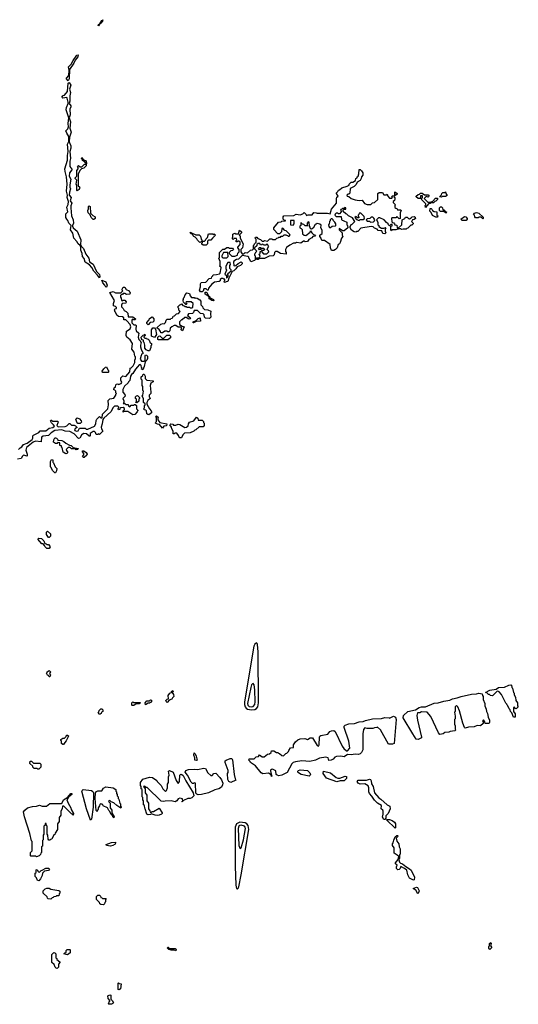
# Model space of a CAD drawing. Extents: x 2708302 to 2968450, y 494490 to 722710.
# Tile 57 of 256: x 2758845 to 2765100, y 663900 to 676258. Entities that reach past the tile are written whole.
import ezdxf

# ---------------------------------------------------------------- set-up
doc = ezdxf.new("R2010")
doc.units = 0

msp = doc.modelspace()

# ---------------------------------------------------------------- linework, layer by layer
at = {"layer": '0CON20XD'}
for points in [[(2759835, 676182), (2759830, 676185), (2759835, 676197), (2759852, 676208), (2759875, 676250), (2759888, 676258), (2759885, 676238), (2759865, 676214), (2759857, 676213), (2759855, 676204), (2759847, 676203), (2759835, 676182)], [(2759455, 675490), (2759434, 675515), (2759434, 675525), (2759462, 675558), (2759464, 675624), (2759456, 675665), (2759490, 675700), (2759515, 675746), (2759564, 675815), (2759579, 675819), (2759575, 675794), (2759540, 675750), (2759525, 675714), (2759468, 675635), (2759466, 675515), (2759455, 675490)], [(2759845, 673020), (2759823, 673053), (2759775, 673102), (2759750, 673150), (2759720, 673180), (2759667, 673215), (2759652, 673262), (2759633, 673285), (2759630, 673325), (2759614, 673365), (2759612, 673405), (2759603, 673423), (2759577, 673447), (2759564, 673474), (2759524, 673515), (2759510, 673580), (2759481, 673621), (2759493, 673675), (2759463, 673705), (2759450, 673740), (2759435, 673753), (2759424, 673775), (2759425, 673820), (2759448, 673845), (2759438, 673905), (2759452, 673938), (2759457, 673977), (2759440, 674025), (2759444, 674055), (2759431, 674105), (2759441, 674195), (2759434, 674284), (2759414, 674354), (2759413, 674385), (2759444, 674495), (2759444, 674555), (2759454, 674605), (2759443, 674695), (2759462, 674728), (2759463, 674745), (2759462, 674792), (2759435, 674832), (2759423, 674865), (2759451, 674889), (2759458, 674915), (2759454, 674955), (2759460, 675025), (2759430, 675125), (2759434, 675155), (2759453, 675205), (2759453, 675225), (2759442, 675272), (2759435, 675280), (2759386, 675274), (2759372, 675285), (2759390, 675305), (2759408, 675312), (2759443, 675357), (2759455, 675460), (2759465, 675470), (2759487, 675435), (2759468, 675385), (2759484, 675345), (2759476, 675304), (2759476, 675236), (2759467, 675205), (2759485, 675178), (2759486, 675166), (2759476, 675135), (2759478, 675065), (2759466, 675025), (2759481, 674975), (2759476, 674895), (2759493, 674845), (2759468, 674782), (2759467, 674725), (2759486, 674676), (2759488, 674645), (2759473, 674605), (2759481, 674515), (2759476, 674484), (2759476, 674416), (2759485, 674398), (2759500, 674385), (2759500, 674375), (2759472, 674338), (2759466, 674295), (2759488, 674255), (2759476, 674184), (2759476, 674156), (2759483, 674135), (2759468, 674095), (2759466, 674056), (2759493, 674025), (2759478, 673985), (2759498, 673955), (2759486, 673924), (2759486, 673895), (2759496, 673795), (2759514, 673745), (2759521, 673705), (2759507, 673675), (2759509, 673665), (2759517, 673647), (2759566, 673605), (2759611, 673495), (2759608, 673435), (2759620, 673410), (2759646, 673386), (2759676, 673316), (2759712, 673265), (2759721, 673221), (2759765, 673188), (2759808, 673098), (2759845, 673060), (2759850, 673035), (2759845, 673020)], [(2759565, 674110), (2759560, 674115), (2759562, 674182), (2759554, 674196), (2759560, 674245), (2759540, 674265), (2759540, 674275), (2759560, 674295), (2759560, 674365), (2759580, 674385), (2759580, 674405), (2759570, 674415), (2759585, 674430), (2759602, 674412), (2759625, 674410), (2759655, 674440), (2759670, 674445), (2759668, 674468), (2759632, 674492), (2759628, 674508), (2759620, 674515), (2759625, 674530), (2759638, 674518), (2759642, 674502), (2759680, 674485), (2759680, 674465), (2759688, 674455), (2759680, 674445), (2759680, 674425), (2759650, 674395), (2759622, 674388), (2759602, 674368), (2759580, 674325), (2759578, 674195), (2759580, 674175), (2759595, 674160), (2759600, 674145), (2759592, 674138), (2759590, 674125), (2759565, 674110)], [(2761135, 672842), (2761115, 672844), (2761102, 672865), (2761114, 672905), (2761112, 672945), (2761122, 672958), (2761180, 672965), (2761222, 673008), (2761250, 673015), (2761255, 673030), (2761270, 673045), (2761272, 673058), (2761315, 673060), (2761352, 673068), (2761362, 673078), (2761372, 673145), (2761368, 673158), (2761350, 673165), (2761360, 673175), (2761362, 673195), (2761360, 673225), (2761342, 673265), (2761350, 673275), (2761352, 673335), (2761392, 673378), (2761415, 673380), (2761445, 673400), (2761465, 673400), (2761475, 673390), (2761515, 673390), (2761528, 673372), (2761515, 673360), (2761492, 673358), (2761472, 673338), (2761472, 673322), (2761505, 673290), (2761545, 673290), (2761578, 673302), (2761583, 673327), (2761600, 673345), (2761600, 673375), (2761583, 673393), (2761582, 673405), (2761610, 673435), (2761610, 673465), (2761595, 673480), (2761582, 673478), (2761575, 673470), (2761562, 673472), (2761560, 673485), (2761570, 673495), (2761565, 673510), (2761535, 673510), (2761525, 673500), (2761512, 673512), (2761520, 673525), (2761520, 673565), (2761545, 673578), (2761555, 673570), (2761588, 673572), (2761603, 673617), (2761628, 673595), (2761628, 673582), (2761600, 673555), (2761610, 673545), (2761610, 673515), (2761650, 673445), (2761640, 673395), (2761620, 673375), (2761620, 673345), (2761635, 673320), (2761655, 673320), (2761675, 673338), (2761705, 673330), (2761740, 673365), (2761765, 673370), (2761778, 673382), (2761780, 673425), (2761788, 673432), (2761790, 673445), (2761810, 673465), (2761810, 673505), (2761800, 673515), (2761805, 673530), (2761818, 673528), (2761832, 673512), (2761865, 673500), (2761885, 673480), (2761905, 673480), (2761915, 673488), (2761955, 673480), (2761985, 673508), (2762007, 673507), (2762015, 673500), (2762055, 673500), (2762072, 673518), (2762088, 673522), (2762095, 673530), (2762115, 673530), (2762125, 673540), (2762148, 673542), (2762165, 673560), (2762185, 673560), (2762192, 673552), (2762205, 673550), (2762212, 673542), (2762225, 673540), (2762238, 673558), (2762188, 673608), (2762172, 673612), (2762145, 673640), (2762132, 673638), (2762130, 673595), (2762105, 673570), (2762082, 673572), (2762032, 673625), (2762033, 673647), (2762092, 673718), (2762125, 673720), (2762135, 673730), (2762178, 673732), (2762178, 673738), (2762162, 673742), (2762150, 673755), (2762150, 673785), (2762160, 673795), (2762285, 673800), (2762315, 673818), (2762365, 673810), (2762398, 673822), (2762415, 673838), (2762440, 673815), (2762445, 673800), (2762465, 673808), (2762515, 673810), (2762535, 673838), (2762566, 673836), (2762575, 673830), (2762655, 673828), (2762705, 673832), (2762738, 673822), (2762755, 673882), (2762820, 673955), (2762820, 674015), (2762825, 674030), (2762840, 674045), (2762820, 674075), (2762820, 674085), (2762838, 674102), (2762845, 674120), (2762858, 674122), (2762885, 674147), (2762952, 674168), (2762978, 674182), (2762980, 674195), (2763005, 674220), (2763025, 674220), (2763058, 674242), (2763060, 674265), (2763078, 674272), (2763080, 674285), (2763090, 674295), (2763100, 674325), (2763105, 674380), (2763115, 674380), (2763135, 674360), (2763148, 674335), (2763150, 674305), (2763132, 674288), (2763130, 674265), (2763115, 674240), (2763080, 674220), (2763065, 674190), (2763040, 674165), (2762992, 674138), (2762985, 674080), (2762975, 674070), (2762962, 674068), (2762950, 674055), (2762952, 674042), (2762975, 674040), (2763002, 674012), (2763055, 673998), (2763105, 673990), (2763140, 673995), (2763172, 673952), (2763205, 673940), (2763252, 673938), (2763272, 673958), (2763298, 673962), (2763338, 674002), (2763340, 674075), (2763355, 674088), (2763395, 674088), (2763415, 674060), (2763445, 674060), (2763455, 674070), (2763462, 674042), (2763485, 674020), (2763515, 674020), (2763520, 674025), (2763510, 674035), (2763522, 674048), (2763550, 674050), (2763553, 674097), (2763580, 674075), (2763578, 674062), (2763562, 674058), (2763540, 674035), (2763550, 674025), (2763550, 674005), (2763545, 673990), (2763532, 673978), (2763530, 673965), (2763560, 673935), (2763550, 673925), (2763552, 673902), (2763562, 673892), (2763575, 673890), (2763585, 673870), (2763625, 673870), (2763630, 673865), (2763620, 673835), (2763620, 673765), (2763605, 673760), (2763575, 673790), (2763565, 673770), (2763515, 673770), (2763510, 673765), (2763512, 673722), (2763522, 673712), (2763538, 673708), (2763548, 673698), (2763552, 673682), (2763578, 673678), (2763580, 673645), (2763595, 673640), (2763640, 673685), (2763642, 673748), (2763678, 673762), (2763685, 673780), (2763705, 673778), (2763722, 673762), (2763735, 673760), (2763758, 673772), (2763770, 673785), (2763795, 673790), (2763808, 673778), (2763810, 673765), (2763795, 673750), (2763772, 673748), (2763768, 673732), (2763760, 673725), (2763780, 673705), (2763780, 673695), (2763765, 673680), (2763752, 673678), (2763715, 673640), (2763702, 673638), (2763695, 673630), (2763655, 673630), (2763635, 673623), (2763622, 673632), (2763605, 673632), (2763565, 673620), (2763515, 673620), (2763505, 673610), (2763500, 673615), (2763500, 673665), (2763518, 673672), (2763518, 673688), (2763502, 673688), (2763485, 673670), (2763472, 673682), (2763468, 673698), (2763445, 673712), (2763418, 673748), (2763365, 673770), (2763345, 673770), (2763320, 673745), (2763340, 673715), (2763340, 673685), (2763350, 673675), (2763352, 673662), (2763385, 673640), (2763415, 673640), (2763435, 673650), (2763440, 673645), (2763430, 673635), (2763430, 673605), (2763438, 673585), (2763425, 673570), (2763400, 673575), (2763388, 673608), (2763375, 673610), (2763343, 673613), (2763328, 673628), (2763295, 673640), (2763278, 673658), (2763255, 673662), (2763125, 673640), (2763085, 673600), (2763072, 673598), (2763065, 673590), (2763040, 673595), (2763007, 673617), (2762990, 673645), (2762990, 673665), (2762998, 673672), (2763000, 673685), (2763018, 673692), (2763050, 673725), (2763020, 673770), (2762972, 673795), (2762948, 673818), (2762935, 673820), (2762902, 673852), (2762902, 673868), (2762915, 673880), (2762938, 673882), (2762938, 673898), (2762925, 673900), (2762915, 673890), (2762895, 673890), (2762888, 673882), (2762872, 673878), (2762870, 673865), (2762878, 673858), (2762880, 673845), (2762858, 673822), (2762845, 673820), (2762835, 673830), (2762815, 673830), (2762802, 673818), (2762800, 673805), (2762815, 673790), (2762878, 673788), (2762882, 673752), (2762892, 673742), (2762905, 673740), (2762912, 673732), (2762950, 673715), (2762950, 673685), (2762957, 673677), (2762960, 673645), (2762915, 673610), (2762895, 673610), (2762852, 673638), (2762852, 673622), (2762890, 673585), (2762890, 673555), (2762900, 673535), (2762882, 673518), (2762865, 673460), (2762856, 673444), (2762842, 673438), (2762827, 673395), (2762805, 673372), (2762785, 673362), (2762755, 673360), (2762744, 673394), (2762740, 673435), (2762668, 673488), (2762640, 673485), (2762630, 673495), (2762628, 673518), (2762610, 673535), (2762612, 673555), (2762640, 673575), (2762640, 673615), (2762622, 673645), (2762628, 673678), (2762612, 673692), (2762575, 673700), (2762565, 673690), (2762552, 673688), (2762525, 673642), (2762505, 673630), (2762492, 673632), (2762490, 673655), (2762480, 673665), (2762478, 673718), (2762465, 673720), (2762450, 673705), (2762450, 673685), (2762460, 673675), (2762455, 673670), (2762425, 673670), (2762408, 673688), (2762392, 673692), (2762378, 673708), (2762372, 673708), (2762370, 673675), (2762360, 673665), (2762360, 673645), (2762378, 673638), (2762390, 673625), (2762392, 673572), (2762412, 673552), (2762435, 673548), (2762488, 673592), (2762495, 673610), (2762512, 673582), (2762532, 673562), (2762545, 673560), (2762558, 673542), (2762522, 673538), (2762508, 673522), (2762472, 673498), (2762455, 673473), (2762425, 673470), (2762418, 673478), (2762405, 673480), (2762370, 673455), (2762318, 673462), (2762305, 673452), (2762278, 673452), (2762232, 673428), (2762191, 673399), (2762178, 673375), (2762178, 673348), (2762188, 673335), (2762190, 673315), (2762115, 673322), (2762075, 673350), (2762055, 673350), (2762042, 673338), (2762038, 673305), (2762026, 673294), (2761975, 673290), (2761915, 673262), (2761845, 673260), (2761835, 673250), (2761815, 673250), (2761810, 673255), (2761822, 673268), (2761845, 673270), (2761860, 673285), (2761850, 673315), (2761860, 673325), (2761862, 673348), (2761878, 673348), (2761905, 673320), (2761945, 673320), (2761970, 673345), (2761968, 673358), (2761950, 673375), (2761952, 673388), (2761970, 673415), (2761962, 673422), (2761958, 673438), (2761945, 673440), (2761935, 673430), (2761905, 673430), (2761898, 673438), (2761885, 673440), (2761878, 673432), (2761865, 673430), (2761858, 673448), (2761835, 673450), (2761822, 673438), (2761818, 673422), (2761790, 673395), (2761792, 673382), (2761820, 673355), (2761802, 673338), (2761798, 673322), (2761790, 673315), (2761792, 673302), (2761800, 673295), (2761800, 673245), (2761790, 673235), (2761745, 673220), (2761728, 673258), (2761720, 673265), (2761718, 673278), (2761708, 673288), (2761635, 673300), (2761588, 673252), (2761565, 673250), (2761532, 673228), (2761528, 673215), (2761530, 673175), (2761535, 673170)], [(2763935, 673900), (2763930, 673925), (2763940, 673935), (2763938, 673948), (2763880, 674005), (2763900, 674025), (2763898, 674048), (2763872, 674048), (2763868, 674012), (2763843, 674013), (2763820, 674035), (2763820, 674045), (2763842, 674065), (2763862, 674068), (2763875, 674080), (2763895, 674080), (2763925, 674060), (2763968, 674058), (2763980, 674045), (2763968, 674032), (2763945, 674040), (2763920, 674015), (2763965, 673970), (2764005, 673970), (2764012, 673978), (2764028, 673982), (2764062, 674018), (2764088, 674018), (2764088, 674002), (2764065, 673980), (2764052, 673978), (2764035, 673960), (2764005, 673960), (2763995, 673950), (2763972, 673948), (2763935, 673900)], [(2764135, 674030), (2764110, 674035), (2764138, 674062), (2764142, 674078), (2764155, 674090), (2764175, 674090), (2764188, 674098), (2764190, 674075), (2764208, 674052), (2764185, 674040), (2764145, 674040), (2764135, 674030)], [(2759775, 673750), (2759765, 673750), (2759740, 673775), (2759728, 673808), (2759703, 673833), (2759700, 673865), (2759710, 673885), (2759710, 673915), (2759715, 673920), (2759730, 673915), (2759732, 673832), (2759762, 673802), (2759790, 673785), (2759790, 673765), (2759775, 673750)], [(2764195, 673830), (2764165, 673850), (2764125, 673850), (2764112, 673862), (2764112, 673895), (2764122, 673908), (2764138, 673908), (2764150, 673895), (2764152, 673872), (2764165, 673870), (2764182, 673852), (2764200, 673845), (2764195, 673830)], [(2763105, 673740), (2763115, 673750), (2763155, 673750), (2763170, 673765), (2763168, 673788), (2763125, 673830), (2763102, 673828), (2763100, 673815), (2763090, 673805), (2763092, 673792), (2763100, 673785), (2763098, 673772), (2763082, 673772), (2763065, 673790), (2763050, 673775), (2763072, 673752), (2763105, 673740)], [(2763248, 673718), (2763285, 673720), (2763298, 673732), (2763300, 673745), (2763288, 673768), (2763275, 673780), (2763255, 673780), (2763237, 673763), (2763205, 673760), (2763190, 673745), (2763205, 673730), (2763235, 673730), (2763248, 673718)], [(2764085, 673780), (2764065, 673780), (2764025, 673802), (2764008, 673838), (2763992, 673855), (2763995, 673890), (2764005, 673890), (2764015, 673880), (2764022, 673862), (2764045, 673850), (2764080, 673845), (2764080, 673805), (2764090, 673795), (2764085, 673780)], [(2764445, 673740), (2764395, 673740), (2764380, 673755), (2764425, 673790), (2764440, 673785), (2764460, 673765), (2764460, 673755), (2764445, 673740)], [(2764655, 673760), (2764635, 673780), (2764605, 673780), (2764595, 673770), (2764565, 673770), (2764553, 673783), (2764550, 673805), (2764540, 673815), (2764552, 673828), (2764575, 673838), (2764605, 673830), (2764658, 673778), (2764660, 673765), (2764655, 673760)], [(2762275, 673680), (2762290, 673695), (2762288, 673738), (2762242, 673738), (2762242, 673682), (2762275, 673680)], [(2762745, 673650), (2762763, 673667), (2762805, 673670), (2762810, 673675), (2762810, 673695), (2762798, 673718), (2762782, 673732), (2762778, 673748), (2762765, 673760), (2762752, 673758), (2762742, 673748), (2762738, 673732), (2762730, 673725), (2762727, 673693), (2762720, 673685), (2762722, 673662), (2762732, 673652), (2762745, 673650)], [(2761105, 673460), (2761075, 673490), (2761068, 673508), (2761048, 673528), (2761030, 673535), (2761020, 673545), (2761018, 673558), (2761008, 673568), (2760992, 673572), (2760982, 673588), (2760995, 673590), (2761002, 673582), (2761055, 673560), (2761095, 673558), (2761115, 673540), (2761120, 673505), (2761130, 673495), (2761130, 673475), (2761105, 673460)], [(2761185, 673430), (2761145, 673430), (2761132, 673442), (2761130, 673455), (2761138, 673462), (2761142, 673478), (2761165, 673480), (2761178, 673492), (2761180, 673505), (2761200, 673525), (2761215, 673570), (2761265, 673570), (2761275, 673560), (2761285, 673570), (2761300, 673555), (2761262, 673518), (2761245, 673490), (2761215, 673490), (2761202, 673478), (2761200, 673445), (2761185, 673430)], [(2761445, 673270), (2761460, 673285), (2761458, 673338), (2761402, 673338), (2761380, 673295), (2761382, 673282), (2761395, 673270), (2761445, 673270)], [(2761905, 673360), (2761882, 673362), (2761865, 673380), (2761855, 673370), (2761840, 673385), (2761855, 673400), (2761868, 673398), (2761875, 673390), (2761905, 673390), (2761920, 673375), (2761905, 673360)], [(2761535, 673170), (2761558, 673172), (2761585, 673198), (2761625, 673220), (2761638, 673208), (2761638, 673195), (2761615, 673173), (2761572, 673158), (2761555, 673130), (2761530, 673105), (2761512, 673098), (2761470, 673015), (2761458, 672972), (2761435, 672970), (2761428, 672962), (2761415, 672960), (2761410, 672975), (2761420, 672985), (2761420, 673000), (2761405, 673000), (2761395, 673010), (2761375, 673010), (2761362, 672998), (2761358, 672982), (2761348, 672972), (2761288, 672962), (2761255, 672940), (2761212, 672888), (2761208, 672862), (2761202, 672862), (2761185, 672880), (2761155, 672880), (2761148, 672852), (2761135, 672842)], [(2761445, 673020), (2761460, 673035), (2761460, 673055), (2761452, 673068), (2761500, 673105), (2761498, 673118), (2761480, 673135), (2761480, 673175), (2761490, 673185), (2761485, 673210), (2761455, 673210), (2761430, 673165), (2761430, 673135), (2761438, 673115), (2761420, 673065), (2761438, 673048), (2761440, 673020), (2761445, 673020)], [(2759935, 672902), (2759925, 672902), (2759914, 672925), (2759887, 672955), (2759875, 672990), (2759926, 672966), (2759942, 672925), (2759935, 672902)], [(2758830, 670865), (2758850, 670885), (2758873, 670897), (2758894, 670926), (2758938, 670942), (2759000, 670990), (2759012, 671005), (2759012, 671035), (2759020, 671045), (2759084, 671076), (2759103, 671097), (2759172, 671098), (2759215, 671132), (2759262, 671138), (2759280, 671155), (2759270, 671175), (2759245, 671200), (2759233, 671223), (2759235, 671230), (2759245, 671230), (2759258, 671218), (2759318, 671218), (2759330, 671205), (2759322, 671198), (2759310, 671165), (2759328, 671148), (2759415, 671152), (2759435, 671160), (2759465, 671190), (2759475, 671190), (2759495, 671170), (2759527, 671167), (2759545, 671160), (2759560, 671145), (2759560, 671135), (2759545, 671130), (2759532, 671115), (2759535, 671102), (2759557, 671093), (2759580, 671100), (2759595, 671130), (2759665, 671130), (2759678, 671118), (2759702, 671118), (2759785, 671158), (2759801, 671185), (2759804, 671226), (2759812, 671245), (2759845, 671278), (2759865, 671260), (2759878, 671262), (2759883, 671307), (2759950, 671375), (2759958, 671425), (2759955, 671480), (2759975, 671500), (2760025, 671510), (2760050, 671545), (2760052, 671558), (2760060, 671565), (2760050, 671575), (2760050, 671595), (2760038, 671608), (2760020, 671615), (2760028, 671622), (2760032, 671638), (2760048, 671652), (2760050, 671675), (2760060, 671685), (2760075, 671688), (2760085, 671680), (2760120, 671690), (2760128, 671705), (2760113, 671733), (2760112, 671765), (2760137, 671787), (2760175, 671780), (2760225, 671840), (2760230, 671885), (2760245, 671890), (2760270, 671915), (2760290, 671955), (2760290, 671985), (2760300, 672005), (2760300, 672025), (2760290, 672035), (2760280, 672085), (2760252, 672125), (2760260, 672195), (2760229, 672239), (2760190, 672275), (2760182, 672295), (2760183, 672347), (2760232, 672378), (2760238, 672405), (2760232, 672432), (2760190, 672480), (2760175, 672490), (2760152, 672492), (2760150, 672515), (2760135, 672530), (2760084, 672534), (2760065, 672550), (2760048, 672588), (2760040, 672595), (2760038, 672608), (2760030, 672615), (2760042, 672628), (2760058, 672632), (2760060, 672645), (2760045, 672660), (2760020, 672665), (2760020, 672695), (2760033, 672735), (2759978, 672835), (2760016, 672846), (2760048, 672828), (2760115, 672830), (2760140, 672855), (2760132, 672862), (2760130, 672875), (2760145, 672900), (2760165, 672900), (2760182, 672872), (2760220, 672855), (2760222, 672842), (2760230, 672835), (2760228, 672812), (2760185, 672810), (2760165, 672820), (2760145, 672820), (2760135, 672810), (2760122, 672808), (2760110, 672795), (2760110, 672775), (2760120, 672765), (2760122, 672732), (2760135, 672730), (2760145, 672740), (2760165, 672740), (2760180, 672715), (2760175, 672700), (2760132, 672698), (2760122, 672675), (2760122, 672655), (2760143, 672633), (2760157, 672607), (2760180, 672595), (2760200, 672575), (2760205, 672530), (2760265, 672530), (2760300, 672505), (2760295, 672490), (2760275, 672490), (2760262, 672498), (2760250, 672485), (2760250, 672455), (2760275, 672430), (2760297, 672427), (2760305, 672420), (2760302, 672375), (2760308, 672355), (2760338, 672325), (2760330, 672275), (2760338, 672245), (2760360, 672225), (2760360, 672215), (2760370, 672205), (2760360, 672175), (2760362, 672152), (2760367, 672125), (2760390, 672075), (2760390, 672065), (2760375, 672060), (2760368, 672045), (2760358, 671998), (2760372, 671972), (2760408, 671972), (2760420, 671985), (2760420, 672045), (2760425, 672050), (2760438, 672048), (2760447, 672037), (2760448, 672005), (2760440, 671985), (2760420, 671965), (2760408, 671905), (2760388, 671862), (2760370, 671875), (2760380, 671885), (2760372, 671892), (2760368, 671918), (2760355, 671930), (2760342, 671928), (2760325, 671900), (2760297, 671873), (2760263, 671817), (2760247, 671803), (2760237, 671785), (2760225, 671730), (2760210, 671715), (2760205, 671700), (2760162, 671658), (2760137, 671615), (2760138, 671585), (2760163, 671555), (2760168, 671535), (2760140, 671505), (2760150, 671475), (2760150, 671455), (2760142, 671442), (2760165, 671440), (2760175, 671430), (2760208, 671428), (2760212, 671412), (2760225, 671400), (2760245, 671420), (2760275, 671420), (2760282, 671428), (2760295, 671430), (2760310, 671415), (2760310, 671375), (2760330, 671355), (2760322, 671348), (2760320, 671335), (2760288, 671302), (2760265, 671300), (2760202, 671342), (2760155, 671340), (2760142, 671332), (2760142, 671348), (2760160, 671365), (2760158, 671378), (2760145, 671390), (2760112, 671388), (2760102, 671378), (2760100, 671365), (2760085, 671360), (2760082, 671375), (2760090, 671395), (2760078, 671408), (2760035, 671408), (2760018, 671392), (2759988, 671335), (2759900, 671255), (2759888, 671242), (2759880, 671185), (2759868, 671145), (2759870, 671125), (2759890, 671095), (2759845, 671050), (2759835, 671060), (2759825, 671050), (2759805, 671050), (2759798, 671078), (2759785, 671090), (2759765, 671090), (2759730, 671065), (2759730, 671035), (2759725, 671030), (2759715, 671030), (2759685, 671062), (2759647, 671063), (2759620, 671045), (2759600, 671005), (2759585, 671002), (2759529, 671059), (2759475, 671088), (2759415, 671094), (2759375, 671110), (2759285, 671102), (2759238, 671072), (2759205, 671040), (2759138, 671032), (2759120, 671020), (2759115, 670960), (2759045, 670968), (2759016, 670954), (2758932, 670888), (2758921, 670855), (2758940, 670805), (2758938, 670782), (2758895, 670792), (2758880, 670780), (2758865, 670751), (2758816, 670744)], [(2760635, 672330), (2760615, 672330), (2760612, 672345), (2760595, 672368), (2760570, 672385), (2760570, 672395), (2760615, 672437), (2760645, 672447), (2760658, 672442), (2760674, 672456), (2760683, 672485), (2760695, 672498), (2760735, 672500), (2760742, 672508), (2760758, 672512), (2760768, 672522), (2760772, 672538), (2760788, 672542), (2760812, 672568), (2760838, 672572), (2760860, 672595), (2760842, 672612), (2760840, 672635), (2760832, 672642), (2760830, 672655), (2760855, 672680), (2760868, 672682), (2760875, 672690), (2760892, 672672), (2760908, 672668), (2760915, 672660), (2760935, 672660), (2760945, 672650), (2760975, 672650), (2760985, 672640), (2761005, 672640), (2761018, 672652), (2761020, 672695), (2760998, 672718), (2760932, 672718), (2760930, 672705), (2760940, 672695), (2760935, 672680), (2760902, 672712), (2760898, 672728), (2760890, 672735), (2760900, 672745), (2760900, 672765), (2760908, 672772), (2760920, 672805), (2760942, 672828), (2760975, 672820), (2760982, 672792), (2761002, 672772), (2761035, 672770), (2761045, 672760), (2761053, 672767), (2761070, 672765), (2761104, 672744), (2761116, 672725), (2761118, 672678), (2761138, 672658), (2761142, 672642), (2761165, 672620), (2761205, 672617), (2761245, 672600), (2761239, 672565), (2761241, 672525), (2761225, 672508), (2761175, 672512), (2761162, 672525), (2761160, 672555), (2761148, 672568), (2761115, 672570), (2761075, 672610), (2761035, 672610), (2761027, 672583), (2761015, 672570), (2760962, 672568), (2760950, 672545), (2760990, 672515), (2760978, 672502), (2760965, 672500), (2760935, 672520), (2760915, 672520), (2760885, 672490), (2760875, 672490), (2760852, 672468), (2760852, 672432), (2760885, 672410), (2760910, 672405), (2760888, 672352), (2760870, 672365), (2760872, 672378), (2760880, 672385), (2760865, 672400), (2760835, 672400), (2760805, 672420), (2760785, 672420), (2760752, 672402), (2760732, 672388), (2760728, 672355), (2760715, 672340), (2760702, 672342), (2760695, 672350), (2760665, 672350), (2760635, 672330)], [(2761275, 672730), (2761255, 672732), (2761238, 672748), (2761220, 672755), (2761220, 672775), (2761210, 672790), (2761172, 672815), (2761172, 672838), (2761185, 672840), (2761198, 672828), (2761202, 672812), (2761210, 672805), (2761210, 672790), (2761228, 672788), (2761232, 672772), (2761242, 672762), (2761278, 672748), (2761280, 672735), (2761275, 672730)], [(2760455, 672430), (2760440, 672445), (2760442, 672458), (2760468, 672492), (2760472, 672508), (2760505, 672530), (2760530, 672505), (2760530, 672475), (2760515, 672460), (2760482, 672458), (2760455, 672430)], [(2761025, 672452), (2761020, 672455), (2761022, 672468), (2761058, 672482), (2761082, 672508), (2761108, 672518), (2761110, 672495), (2761118, 672485), (2761110, 672475), (2761058, 672472), (2761025, 672452)], [(2760475, 672100), (2760455, 672100), (2760430, 672115), (2760414, 672134), (2760414, 672175), (2760407, 672207), (2760400, 672215), (2760400, 672235), (2760382, 672242), (2760373, 672253), (2760370, 672275), (2760395, 672300), (2760408, 672302), (2760415, 672310), (2760420, 672295), (2760402, 672278), (2760402, 672272), (2760415, 672260), (2760435, 672260), (2760442, 672252), (2760458, 672248), (2760468, 672238), (2760482, 672202), (2760500, 672195), (2760500, 672175), (2760490, 672165), (2760490, 672145), (2760475, 672100)], [(2760535, 672270), (2760500, 672285), (2760500, 672365), (2760515, 672390), (2760535, 672390), (2760550, 672375), (2760560, 672305), (2760535, 672270)], [(2760585, 672240), (2760580, 672245), (2760580, 672275), (2760592, 672288), (2760605, 672290), (2760632, 672262), (2760655, 672260), (2760692, 672298), (2760725, 672298), (2760737, 672285), (2760737, 672265), (2760705, 672242), (2760585, 672240)], [(2759885, 671830), (2759880, 671845), (2759902, 671878), (2759922, 671898), (2759935, 671900), (2759952, 671862), (2759960, 671855), (2759960, 671835), (2759955, 671832), (2759885, 671830)], [(2760465, 671300), (2760452, 671302), (2760442, 671312), (2760438, 671348), (2760428, 671358), (2760412, 671362), (2760400, 671375), (2760410, 671385), (2760410, 671415), (2760418, 671422), (2760420, 671435), (2760400, 671455), (2760400, 671505), (2760380, 671535), (2760390, 671545), (2760400, 671595), (2760390, 671605), (2760390, 671655), (2760380, 671665), (2760380, 671735), (2760370, 671745), (2760370, 671775), (2760388, 671792), (2760395, 671810), (2760405, 671810), (2760418, 671785), (2760420, 671755), (2760442, 671732), (2760520, 671725), (2760520, 671715), (2760492, 671698), (2760480, 671665), (2760490, 671585), (2760490, 671565), (2760470, 671545), (2760470, 671525), (2760478, 671518), (2760480, 671505), (2760452, 671478), (2760440, 671455), (2760442, 671432), (2760472, 671372), (2760495, 671350), (2760500, 671335), (2760498, 671322), (2760465, 671300)], [(2760315, 671450), (2760300, 671455), (2760310, 671465), (2760310, 671495), (2760300, 671505), (2760300, 671525), (2760312, 671538), (2760325, 671540), (2760348, 671518), (2760350, 671505), (2760340, 671495), (2760338, 671472), (2760315, 671450)], [(2759575, 671190), (2759560, 671205), (2759550, 671245), (2759565, 671260), (2759595, 671248), (2759618, 671225), (2759620, 671205), (2759605, 671192), (2759575, 671190)], [(2760635, 671132), (2760598, 671178), (2760575, 671180), (2760550, 671195), (2760552, 671208), (2760560, 671215), (2760560, 671265), (2760550, 671275), (2760562, 671288), (2760587, 671267), (2760580, 671255), (2760580, 671235), (2760602, 671202), (2760690, 671185), (2760688, 671162), (2760652, 671158), (2760635, 671132)], [(2760875, 671010), (2760855, 671010), (2760840, 671025), (2760838, 671038), (2760818, 671068), (2760795, 671070), (2760785, 671060), (2760772, 671062), (2760770, 671095), (2760752, 671122), (2760750, 671145), (2760730, 671175), (2760740, 671185), (2760765, 671180), (2760775, 671170), (2760805, 671170), (2760835, 671180), (2760855, 671178), (2760915, 671138), (2760938, 671142), (2760958, 671162), (2760962, 671185), (2760975, 671208), (2761028, 671222), (2761065, 671268), (2761080, 671255), (2761082, 671232), (2761135, 671230), (2761150, 671215), (2761152, 671202), (2761160, 671195), (2761160, 671165), (2761145, 671150), (2761095, 671150), (2761055, 671110), (2761042, 671108), (2761030, 671095), (2760985, 671072), (2760912, 671068), (2760892, 671048), (2760875, 671010)], [(2759425, 670810), (2759392, 670832), (2759378, 670888), (2759370, 670895), (2759368, 670908), (2759350, 670915), (2759348, 670948), (2759325, 670950), (2759315, 670940), (2759295, 670940), (2759270, 670955), (2759272, 670985), (2759285, 671010), (2759295, 671012), (2759308, 671005), (2759320, 670995), (2759325, 670980), (2759373, 670977), (2759400, 670965), (2759422, 670942), (2759468, 670918), (2759490, 670915), (2759515, 670890), (2759577, 670875), (2759575, 670862), (2759555, 670860), (2759545, 670870), (2759495, 670870), (2759478, 670888), (2759455, 670890), (2759430, 670865), (2759432, 670852), (2759450, 670825), (2759435, 670812), (2759425, 670810)], [(2759655, 670763), (2759645, 670763), (2759633, 670775), (2759650, 670795), (2759650, 670815), (2759634, 670834), (2759634, 670846), (2759648, 670845), (2759678, 670825), (2759690, 670805), (2759688, 670792), (2759655, 670763)], [(2759295, 670570), (2759285, 670570), (2759255, 670600), (2759238, 670638), (2759230, 670645), (2759230, 670715), (2759245, 670740), (2759260, 670735), (2759260, 670705), (2759270, 670695), (2759290, 670645), (2759310, 670625), (2759308, 670595), (2759295, 670570)], [(2759215, 669760), (2759205, 669760), (2759180, 669795), (2759180, 669825), (2759195, 669840), (2759230, 669805), (2759230, 669775), (2759215, 669760)], [(2759215, 669620), (2759185, 669620), (2759160, 669645), (2759158, 669658), (2759138, 669678), (2759125, 669680), (2759072, 669738), (2759085, 669750), (2759117, 669747), (2759128, 669738), (2759148, 669718), (2759162, 669682), (2759178, 669678), (2759185, 669670), (2759205, 669670), (2759225, 669650), (2759227, 669643), (2759215, 669620)], [(2761755, 667596), (2761795, 667601), (2761816, 667614), (2761831, 667635), (2761840, 667685), (2761836, 668325), (2761828, 668418), (2761825, 668430), (2761815, 668437), (2761795, 668422), (2761784, 668396), (2761665, 667695), (2761664, 667665), (2761672, 667635), (2761686, 667616), (2761705, 667605), (2761755, 667596)], [(2759225, 668010), (2759215, 668010), (2759208, 668028), (2759195, 668030), (2759180, 668055), (2759188, 668062), (2759190, 668075), (2759215, 668090), (2759230, 668075), (2759228, 668062), (2759220, 668055), (2759222, 668042), (2759230, 668035), (2759225, 668010)], [(2761755, 667635), (2761775, 667640), (2761795, 667661), (2761800, 667695), (2761795, 667847), (2761785, 667910), (2761775, 667926), (2761765, 667924), (2761755, 667909), (2761745, 667878), (2761704, 667675), (2761709, 667655), (2761725, 667640), (2761755, 667635)], [(2765055, 667503), (2765040, 667505), (2765018, 667558), (2765002, 667575), (2764998, 667598), (2764985, 667610), (2764968, 667648), (2764960, 667655), (2764958, 667668), (2764945, 667680), (2764888, 667788), (2764860, 667820), (2764845, 667830), (2764832, 667828), (2764775, 667770), (2764750, 667775), (2764738, 667788), (2764725, 667790), (2764705, 667810), (2764690, 667815), (2764743, 667845), (2764823, 667857), (2764850, 667875), (2764925, 667880), (2764980, 667905), (2765005, 667910), (2765016, 667906), (2765020, 667875), (2765027, 667867), (2765040, 667815), (2765050, 667805), (2765050, 667785), (2765067, 667757), (2765070, 667715), (2765090, 667685), (2765090, 667645), (2765100, 667635), (2765075, 667610), (2765062, 667612), (2765055, 667630), (2765040, 667625), (2765040, 667575), (2765060, 667545), (2765060, 667505), (2765055, 667503)], [(2760695, 667690), (2760682, 667702), (2760680, 667715), (2760695, 667730), (2760710, 667735), (2760708, 667775), (2760730, 667805), (2760748, 667812), (2760750, 667825), (2760765, 667840), (2760770, 667825), (2760760, 667815), (2760775, 667790), (2760778, 667765), (2760762, 667748), (2760755, 667730), (2760722, 667718), (2760695, 667690)], [(2763845, 667224), (2763817, 667227), (2763775, 667293), (2763656, 667495), (2763658, 667525), (2763714, 667575), (2763812, 667598), (2763857, 667625), (2763885, 667633), (2763935, 667633), (2764045, 667680), (2764095, 667684), (2764165, 667705), (2764242, 667718), (2764275, 667734), (2764335, 667745), (2764382, 667765), (2764515, 667791), (2764574, 667796), (2764605, 667807), (2764648, 667798), (2764650, 667775), (2764660, 667765), (2764660, 667725), (2764680, 667675), (2764680, 667645), (2764698, 667605), (2764700, 667575), (2764715, 667550), (2764720, 667505), (2764738, 667465), (2764740, 667435), (2764735, 667430), (2764725, 667424), (2764683, 667423), (2764680, 667445), (2764665, 667470), (2764650, 667455), (2764660, 667445), (2764660, 667425), (2764627, 667395), (2764585, 667400), (2764545, 667381), (2764475, 667380), (2764432, 667365), (2764424, 667375), (2764405, 667430), (2764362, 667582), (2764340, 667635), (2764325, 667650), (2764310, 667635), (2764308, 667575), (2764300, 667565), (2764310, 667515), (2764310, 667485), (2764300, 667475), (2764300, 667415), (2764310, 667395), (2764310, 667355), (2764317, 667345), (2764305, 667334), (2764246, 667324), (2764230, 667315), (2764177, 667313), (2764157, 667295), (2764117, 667287), (2764097, 667307), (2764004, 667514), (2763958, 667568), (2763885, 667570), (2763865, 667560), (2763835, 667560), (2763828, 667525), (2763836, 667465), (2763886, 667254), (2763885, 667244), (2763845, 667224)], [(2759855, 667540), (2759842, 667542), (2759830, 667555), (2759840, 667565), (2759842, 667588), (2759862, 667608), (2759875, 667610), (2759890, 667595), (2759890, 667575), (2759872, 667568), (2759868, 667552), (2759855, 667540)], [(2760255, 667650), (2760250, 667655), (2760250, 667685), (2760263, 667697), (2760275, 667690), (2760355, 667690), (2760360, 667685), (2760345, 667670), (2760305, 667670), (2760275, 667652), (2760255, 667650)], [(2760425, 667660), (2760420, 667685), (2760442, 667708), (2760475, 667710), (2760485, 667720), (2760498, 667718), (2760500, 667695), (2760495, 667690), (2760482, 667688), (2760475, 667680), (2760455, 667680), (2760425, 667660)], [(2762005, 666760), (2762000, 666780), (2761965, 666803), (2761895, 666794), (2761873, 666805), (2761802, 666892), (2761742, 666935), (2761738, 666948), (2761720, 666965), (2761725, 666980), (2761785, 666980), (2761810, 667005), (2761840, 667010), (2761855, 667030), (2761888, 667008), (2761912, 667008), (2761955, 667040), (2761978, 667042), (2761998, 667062), (2762005, 667080), (2762035, 667080), (2762065, 667060), (2762085, 667060), (2762092, 667052), (2762105, 667050), (2762132, 667022), (2762155, 667020), (2762185, 667050), (2762198, 667052), (2762218, 667072), (2762220, 667085), (2762242, 667118), (2762278, 667122), (2762282, 667155), (2762307, 667195), (2762335, 667221), (2762365, 667232), (2762424, 667236), (2762455, 667222), (2762490, 667245), (2762520, 667245), (2762577, 667147), (2762595, 667140), (2762603, 667157), (2762607, 667253), (2762612, 667265), (2762624, 667276), (2762709, 667291), (2762735, 667326), (2762755, 667334), (2762786, 667336), (2762803, 667323), (2762890, 667140), (2762911, 667111), (2762945, 667080), (2762958, 667082), (2762988, 667115), (2762973, 667203), (2762916, 667375), (2762917, 667393), (2762927, 667403), (2762975, 667421), (2763045, 667426), (2763102, 667445), (2763155, 667448), (2763185, 667463), (2763272, 667485), (2763385, 667488), (2763425, 667499), (2763480, 667495), (2763485, 667490), (2763535, 667515), (2763561, 667505), (2763570, 667475), (2763542, 667175), (2763520, 667165), (2763473, 667165), (2763373, 667345), (2763335, 667380), (2763327, 667373), (2763295, 667370), (2763275, 667360), (2763205, 667360), (2763175, 667370), (2763158, 667348), (2763151, 667295), (2763150, 667095), (2763135, 667060), (2763115, 667043), (2763095, 667036), (2763055, 667041), (2763005, 667031), (2762956, 667034), (2762914, 667006), (2762875, 667015), (2762820, 667010), (2762799, 667001), (2762776, 666975), (2762754, 666964), (2762725, 666962), (2762714, 666994), (2762685, 667004), (2762605, 666988), (2762554, 666966), (2762485, 666949), (2762386, 666954), (2762305, 666944), (2762275, 666934), (2762260, 666920), (2762201, 666809), (2762135, 666774), (2762095, 666769), (2762075, 666777), (2762063, 666785), (2762059, 666829), (2762015, 666850), (2762002, 666848), (2761992, 666838), (2761990, 666825), (2761997, 666817), (2762000, 666780), (2762005, 666780), (2762010, 666765), (2762005, 666760)], [(2759395, 667160), (2759385, 667160), (2759370, 667175), (2759370, 667205), (2759362, 667212), (2759360, 667225), (2759385, 667240), (2759408, 667242), (2759428, 667262), (2759432, 667278), (2759445, 667280), (2759460, 667265), (2759452, 667258), (2759430, 667205), (2759412, 667188), (2759395, 667160)], [(2761065, 666960), (2761043, 666965), (2761042, 666992), (2761030, 667025), (2761033, 667057), (2761048, 667045), (2761058, 667015), (2761070, 666965), (2761065, 666960)], [(2761495, 666685), (2761469, 666695), (2761455, 666723), (2761450, 666795), (2761462, 666808), (2761462, 666835), (2761424, 666936), (2761424, 666955), (2761434, 666965), (2761485, 666987), (2761506, 666986), (2761515, 666970), (2761536, 666784), (2761548, 666728), (2761557, 666715), (2761495, 666685)], [(2759085, 666850), (2759072, 666852), (2759065, 666860), (2759025, 666860), (2759010, 666875), (2759008, 666888), (2758973, 666923), (2758975, 666950), (2758995, 666950), (2759018, 666928), (2759098, 666928), (2759110, 666915), (2759110, 666875), (2759085, 666850)], [(2761085, 666530), (2761067, 666537), (2761055, 666550), (2761050, 666675), (2761035, 666680), (2761028, 666672), (2761015, 666670), (2760995, 666690), (2760950, 666775), (2760920, 666815), (2760930, 666835), (2760964, 666846), (2761035, 666852), (2761075, 666846), (2761156, 666866), (2761175, 666858), (2761207, 666807), (2761245, 666770), (2761258, 666772), (2761282, 666798), (2761305, 666800), (2761355, 666746), (2761375, 666716), (2761394, 666675), (2761391, 666655), (2761375, 666626), (2761342, 666605), (2761295, 666591), (2761215, 666554), (2761125, 666534), (2761085, 666530)], [(2760575, 666269), (2760545, 666273), (2760495, 666290), (2760485, 666282), (2760455, 666280), (2760440, 666285), (2760420, 666355), (2760413, 666363), (2760410, 666395), (2760400, 666405), (2760400, 666455), (2760390, 666465), (2760390, 666495), (2760380, 666505), (2760380, 666595), (2760370, 666605), (2760370, 666635), (2760360, 666645), (2760360, 666685), (2760390, 666725), (2760475, 666750), (2760510, 666745), (2760565, 666710), (2760570, 666695), (2760618, 666645), (2760640, 666605), (2760675, 666570), (2760688, 666582), (2760700, 666615), (2760700, 666665), (2760710, 666685), (2760710, 666755), (2760720, 666775), (2760710, 666825), (2760726, 666836), (2760772, 666815), (2760808, 666708), (2760835, 666670), (2760850, 666695), (2760853, 666777), (2760865, 666790), (2760880, 666785), (2760895, 666770), (2760928, 666705), (2761022, 666555), (2761028, 666515), (2761005, 666492), (2760985, 666482), (2760955, 666482), (2760902, 666458), (2760885, 666440), (2760880, 666445), (2760890, 666450), (2760888, 666478), (2760856, 666486), (2760835, 666479), (2760816, 666454), (2760795, 666443), (2760745, 666454), (2760671, 666451), (2760644, 666444), (2760619, 666449), (2760445, 666620), (2760432, 666622), (2760415, 666640), (2760400, 666635), (2760420, 666605), (2760420, 666555), (2760440, 666525), (2760440, 666455), (2760460, 666425), (2760460, 666355), (2760478, 666328), (2760482, 666312), (2760495, 666310), (2760505, 666320), (2760525, 666320), (2760595, 666360), (2760634, 666305), (2760633, 666295), (2760623, 666285), (2760595, 666272), (2760575, 666269)], [(2762475, 666764), (2762375, 666786), (2762342, 666805), (2762333, 666815), (2762333, 666825), (2762344, 666836), (2762365, 666841), (2762454, 666834), (2762484, 666804), (2762493, 666785), (2762490, 666775), (2762475, 666764)], [(2762825, 666694), (2762695, 666739), (2762654, 666795), (2762655, 666828), (2762745, 666804), (2762815, 666746), (2762835, 666737), (2762862, 666738), (2762928, 666762), (2762945, 666758), (2762946, 666735), (2762915, 666703), (2762866, 666704), (2762825, 666694)], [(2760025, 666240), (2760012, 666252), (2760008, 666268), (2759992, 666282), (2759978, 666318), (2759962, 666332), (2759948, 666368), (2759892, 666392), (2759888, 666408), (2759872, 666412), (2759865, 666420), (2759852, 666408), (2759848, 666392), (2759830, 666365), (2759830, 666345), (2759822, 666338), (2759818, 666322), (2759803, 666333), (2759793, 666485), (2759796, 666555), (2759808, 666572), (2759825, 666579), (2759875, 666578), (2759897, 666613), (2759925, 666630), (2760016, 666616), (2760050, 666595), (2760050, 666575), (2760060, 666565), (2760060, 666545), (2760070, 666535), (2760070, 666515), (2760080, 666505), (2760080, 666485), (2760090, 666475), (2760100, 666425), (2760110, 666415), (2760110, 666385), (2760120, 666375), (2760115, 666360), (2760064, 666394), (2760025, 666430), (2759992, 666442), (2759978, 666458), (2759960, 666445), (2759980, 666425), (2759980, 666365), (2760000, 666335), (2760000, 666305), (2760030, 666255), (2760025, 666240)], [(2763425, 666220), (2763415, 666220), (2763397, 666247), (2763404, 666285), (2763403, 666323), (2763400, 666335), (2763380, 666355), (2763382, 666395), (2763333, 666425), (2763295, 666463), (2763264, 666514), (2763234, 666544), (2763223, 666565), (2763226, 666616), (2763215, 666642), (2763175, 666668), (2763115, 666662), (2763090, 666675), (2763078, 666695), (2763092, 666715), (2763195, 666714), (2763235, 666726), (2763245, 666722), (2763254, 666704), (2763258, 666668), (2763280, 666635), (2763297, 666555), (2763350, 666490), (2763376, 666475), (2763455, 666402), (2763488, 666385), (2763492, 666355), (2763468, 666295), (2763438, 666265), (2763440, 666235), (2763425, 666220)], [(2759055, 665753), (2759045, 665760), (2758985, 665760), (2758980, 665765), (2758980, 665805), (2759000, 665825), (2759000, 665945), (2758993, 665953), (2758972, 666045), (2758904, 666255), (2758894, 666315), (2758908, 666335), (2758945, 666365), (2759005, 666384), (2759055, 666386), (2759095, 666398), (2759127, 666387), (2759182, 666388), (2759225, 666420), (2759365, 666420), (2759380, 666430), (2759395, 666467), (2759448, 666502), (2759485, 666548), (2759500, 666545), (2759498, 666535), (2759458, 666502), (2759438, 666465), (2759453, 666423), (2759488, 666365), (2759490, 666345), (2759520, 666295), (2759518, 666272), (2759510, 666275), (2759508, 666288), (2759495, 666290), (2759398, 666388), (2759382, 666388), (2759380, 666355), (2759360, 666325), (2759360, 666275), (2759340, 666245), (2759340, 666195), (2759320, 666165), (2759320, 666095), (2759292, 666048), (2759288, 666032), (2759272, 666028), (2759248, 665972), (2759232, 665968), (2759225, 665960), (2759212, 665962), (2759202, 665972), (2759200, 666025), (2759190, 666035), (2759190, 666135), (2759180, 666145), (2759178, 666168), (2759165, 666170), (2759160, 666145), (2759150, 666135), (2759150, 666035), (2759140, 666025), (2759140, 665965), (2759130, 665955), (2759130, 665885), (2759120, 665875), (2759120, 665805), (2759112, 665798), (2759108, 665782), (2759090, 665765), (2759055, 665753)], [(2759735, 666210), (2759685, 666352), (2759624, 666575), (2759627, 666585), (2759640, 666595), (2759745, 666584), (2759762, 666572), (2759771, 666555), (2759767, 666375), (2759748, 666225), (2759735, 666210)], [(2761575, 665350), (2761585, 665356), (2761595, 665376), (2761625, 665523), (2761719, 666095), (2761713, 666143), (2761696, 666166), (2761675, 666179), (2761605, 666186), (2761565, 666165), (2761547, 666125), (2761548, 665635), (2761556, 665395), (2761564, 665354), (2761575, 665350)], [(2761615, 665856), (2761625, 665864), (2761653, 665965), (2761678, 666105), (2761675, 666125), (2761666, 666136), (2761625, 666149), (2761605, 666145), (2761595, 666137), (2761585, 666105), (2761595, 665892), (2761605, 665860), (2761615, 665856)], [(2763555, 666110), (2763452, 666212), (2763452, 666218), (2763485, 666218), (2763518, 666205), (2763546, 666186), (2763560, 666165), (2763560, 666115), (2763555, 666110)], [(2763785, 665458), (2763734, 665484), (2763714, 665524), (2763703, 665583), (2763674, 665604), (2763625, 665630), (2763617, 665605), (2763605, 665592), (2763588, 665588), (2763573, 665603), (2763572, 665625), (2763580, 665645), (2763560, 665665), (2763560, 665675), (2763592, 665718), (2763600, 665755), (2763582, 665772), (2763542, 665795), (2763543, 665863), (2763524, 665895), (2763523, 665915), (2763532, 665925), (2763538, 665962), (2763555, 666000), (2763575, 666018), (2763585, 666020), (2763590, 666015), (2763585, 666000), (2763570, 665985), (2763577, 665947), (2763602, 665915), (2763607, 665875), (2763617, 665853), (2763617, 665785), (2763610, 665775), (2763610, 665735), (2763600, 665715), (2763608, 665685), (2763622, 665672), (2763648, 665665), (2763688, 665628), (2763735, 665602), (2763755, 665583), (2763796, 665496), (2763795, 665462), (2763785, 665458)], [(2759985, 665886), (2759935, 665893), (2759930, 665905), (2759995, 665932), (2760045, 665936), (2760049, 665925), (2760042, 665908), (2760015, 665892), (2759985, 665886)], [(2759085, 665450), (2759070, 665455), (2759058, 665488), (2759040, 665505), (2759040, 665545), (2759050, 665555), (2759052, 665588), (2759065, 665590), (2759072, 665572), (2759082, 665562), (2759095, 665560), (2759115, 665580), (2759128, 665582), (2759175, 665610), (2759208, 665608), (2759220, 665595), (2759205, 665580), (2759155, 665570), (2759132, 665548), (2759128, 665515), (2759107, 665473), (2759085, 665450)], [(2759235, 665220), (2759202, 665222), (2759192, 665232), (2759188, 665248), (2759140, 665295), (2759140, 665325), (2759165, 665350), (2759185, 665358), (2759215, 665357), (2759237, 665347), (2759335, 665330), (2759348, 665318), (2759350, 665295), (2759340, 665285), (2759335, 665260), (2759305, 665260), (2759297, 665253), (2759275, 665250), (2759265, 665240), (2759252, 665238), (2759235, 665220)], [(2759895, 665150), (2759862, 665152), (2759852, 665162), (2759848, 665178), (2759810, 665215), (2759810, 665255), (2759825, 665270), (2759848, 665268), (2759858, 665258), (2759862, 665242), (2759878, 665238), (2759885, 665230), (2759928, 665228), (2759920, 665215), (2759920, 665185), (2759912, 665178), (2759908, 665162), (2759895, 665150)], [(2763845, 665290), (2763835, 665290), (2763819, 665329), (2763780, 665355), (2763825, 665369), (2763837, 665365), (2763857, 665323), (2763845, 665290)], [(2764745, 664590), (2764730, 664605), (2764730, 664625), (2764740, 664635), (2764740, 664665), (2764755, 664677), (2764760, 664665), (2764750, 664635), (2764770, 664615), (2764745, 664590)], [(2759315, 664350), (2759302, 664352), (2759290, 664365), (2759278, 664398), (2759250, 664425), (2759250, 664525), (2759275, 664550), (2759288, 664548), (2759300, 664535), (2759300, 664485), (2759310, 664475), (2759312, 664462), (2759350, 664435), (2759350, 664425), (2759330, 664405), (2759330, 664365), (2759315, 664350)], [(2759445, 664520), (2759400, 664535), (2759412, 664548), (2759428, 664552), (2759430, 664575), (2759442, 664588), (2759475, 664590), (2759480, 664585), (2759480, 664545), (2759445, 664520)], [(2760805, 664572), (2760785, 664580), (2760745, 664580), (2760715, 664590), (2760700, 664605), (2760703, 664617), (2760708, 664618), (2760725, 664600), (2760795, 664600), (2760810, 664585), (2760805, 664572)], [(2760095, 664080), (2760080, 664085), (2760080, 664165), (2760085, 664170), (2760095, 664160), (2760120, 664155), (2760110, 664095), (2760095, 664080)], [(2759965, 663900), (2759960, 663905), (2759972, 663938), (2759980, 663945), (2759953, 663973), (2759950, 664005), (2759975, 664020), (2759990, 664015), (2759990, 663965), (2760010, 663945), (2760012, 663932), (2760020, 663925), (2760015, 663910), (2759995, 663902), (2759965, 663900)]]:
    msp.add_lwpolyline(points, dxfattribs=at)

doc.saveas('drawing.dxf')
